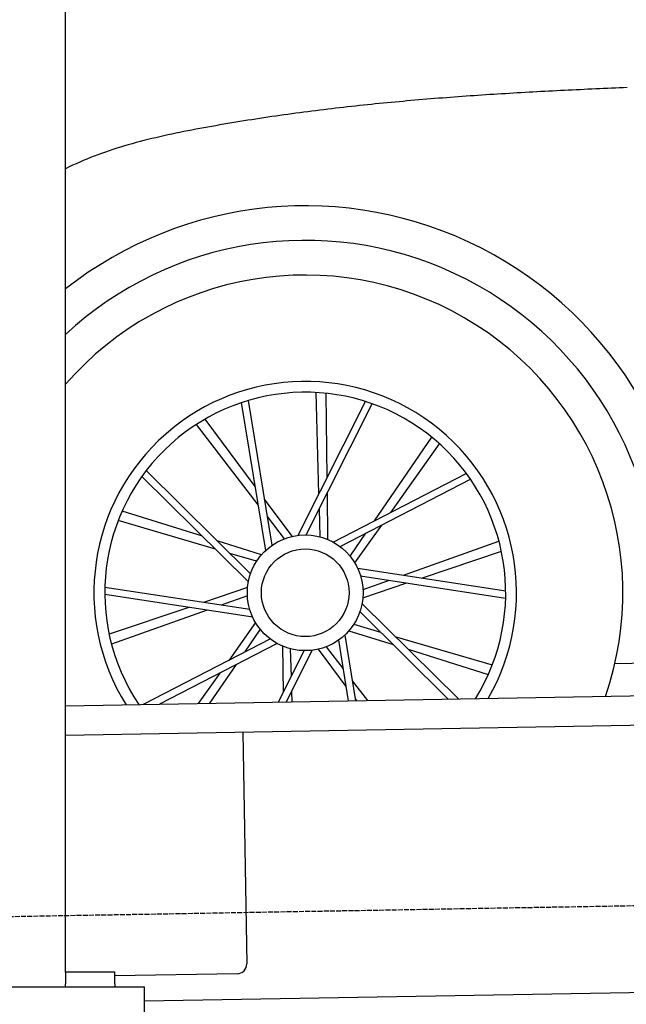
# Model space of a CAD drawing. Extents: x 1073 to 6773, y 6241 to 11416.
# Tile 4 of 60: x 1686 to 2300, y 7995 to 8991. Entities that reach past the tile are written whole.
import ezdxf

# ---------------------------------------------------------------- set-up
doc = ezdxf.new("R2010")
doc.units = 0
doc.linetypes.add('GEN3', pattern=[6.25, 5, -1.25])
doc.layers.get('0').update_dxf_attribs({"linetype": 'CONTINUOUS'})
doc.layers.add('3', color=6, linetype='GEN3')
doc.layers.add('CAR', color=10, linetype='CONTINUOUS')

msp = doc.modelspace()

# ---------------------------------------------------------------- linework, layer by layer
for p, q in [((1732.77, 8027.85), (1732.77, 10083.02)), ((1732.77, 8297.07), (4392.09, 8343.49)), ((4387.61, 8313.41), (1732.77, 8267.07)), ((1911.99, 8270.2), (1916.07, 8036.23)), ((4146.36, 8039.16), (1812.77, 7998.42)), ((1732.77, 8028.02), (1782.77, 8028.02)), ((1732.77, 8027.85), (1732.77, 8016.02)), ((1782.77, 8016.02), (1782.77, 8028.02)), ((1906.25, 8026.06), (1782.77, 8023.9)), ((1072.77, 8013.02), (1812.77, 8013.02)), ((1732.77, 8013.02), (1732.77, 8016.02)), ((1782.77, 8016.02), (1782.77, 8013.02)), ((1812.77, 7908.02), (1812.77, 8013.02))]:
    msp.add_line(p, q)
msp.add_arc((1906.07, 8036.06), 10, 271, 1)
at = {"layer": '3'}
msp.add_line((1175.28, 8075.31), (6230.44, 8163.55), dxfattribs=at)
at = {"layer": 'CAR'}
for p, q in [((1989.09, 8511.42), (1986.21, 8613.92)), ((1935.28, 8454.3), (1910.71, 8603.69)), ((1941.67, 8459.47), (1917.77, 8605.91)), ((1968.09, 8469.59), (2036.02, 8604.88)), ((1997.44, 8528.06), (1996.53, 8613.09)), ((1976.3, 8470.01), (2043.04, 8602.54)), ((1924.66, 8518.86), (1873.94, 8587.12)), ((1927.68, 8500.49), (1865.1, 8581.72)), ((2045.2, 8484.16), (2103.11, 8568.79)), ((2061.73, 8492.71), (2110.98, 8562.05)), ((1919.85, 8430.59), (1814.44, 8535.01)), ((1917.72, 8422.65), (1810.03, 8529.06)), ((2003.62, 8462.67), (2138.1, 8532.2)), ((2010.51, 8458.19), (2142.4, 8526.17)), ((1962.06, 8468.53), (1934.03, 8506.24)), ((1998.12, 8465.36), (1997.61, 8512.34)), ((1990.31, 8468.04), (1989.52, 8496.27)), ((1884.42, 8455.55), (1786.05, 8484.48)), ((1871.18, 8468.64), (1790.02, 8494.04)), ((1954.17, 8466.11), (1936.93, 8488.48)), ((2025.43, 8441.59), (2052.63, 8479.9)), ((2020.69, 8448.35), (2036.64, 8471.65)), ((1931.02, 8449.9), (1886.18, 8463.94)), ((2074.57, 8429.14), (2171.16, 8463.56)), ((1926.06, 8443.31), (1898.97, 8451.27)), ((2092.97, 8426.33), (2173.57, 8453.48)), ((2028.3, 8436.18), (2177.96, 8413.39)), ((2031.24, 8428.51), (2177.9, 8405.99)), ((1919.17, 8394.4), (1772.51, 8416.92)), ((1916.86, 8416.59), (1872.33, 8401.59)), ((2033.55, 8406.32), (2078.08, 8421.32)), ((2033.69, 8414.57), (2060.29, 8424.05)), ((1922.11, 8386.72), (1772.45, 8409.52)), ((1916.72, 8408.33), (1890.12, 8398.86)), ((1857.44, 8396.57), (1776.84, 8369.42)), ((2032.69, 8400.25), (2130.09, 8304.01)), ((1875.84, 8393.77), (1779.25, 8359.35)), ((2030.56, 8392.32), (2119.89, 8303.83)), ((1924.99, 8381.31), (1897.78, 8343.01)), ((2024.36, 8379.6), (2051.44, 8371.63)), ((1939.9, 8364.72), (1811.33, 8298.44)), ((1929.72, 8374.55), (1913.78, 8351.25)), ((2015.13, 8368.6), (2026.06, 8302.19)), ((2019.39, 8373), (2064.23, 8358.97)), ((2065.99, 8367.36), (2164.36, 8338.43)), ((1946.79, 8360.24), (1827.83, 8298.73)), ((1952.29, 8357.55), (1952.8, 8310.57)), ((1960.1, 8354.87), (1960.89, 8326.64)), ((1996.25, 8356.79), (2013.48, 8334.43)), ((2008.74, 8363.44), (2018.76, 8302.06)), ((1974.11, 8352.89), (1947.89, 8300.83)), ((1982.32, 8353.32), (1956.04, 8300.97)), ((1988.35, 8354.38), (2016.38, 8316.66)), ((2079.23, 8354.27), (2160.39, 8328.86)), ((1905.21, 8338.74), (1878.44, 8299.62)), ((2288.39, 8339.8), (2324.33, 8340.73)), ((1888.68, 8330.19), (1866.82, 8299.41)), ((2022.73, 8322.42), (2038.15, 8302.4)), ((1961.32, 8311.49), (1961.61, 8301.07)), ((2025.75, 8304.05), (2027.12, 8302.21))]:
    msp.add_line(p, q, dxfattribs=at)
msp.add_polyline3d([(2300.8, 8922.33, 0), (2296.83, 8922.16, 0), (2292.87, 8921.99, 0), (2288.91, 8921.82, 0), (2284.94, 8921.65, 0), (2280.98, 8921.48, 0), (2277.01, 8921.3, 0), (2273.05, 8921.13, 0), (2269.08, 8920.95, 0), (2265.12, 8920.77, 0), (2261.15, 8920.59, 0), (2257.18, 8920.4, 0), (2253.22, 8920.22, 0), (2249.25, 8920.03, 0), (2245.28, 8919.84, 0), (2241.32, 8919.65, 0), (2237.35, 8919.45, 0), (2233.38, 8919.25, 0), (2229.41, 8919.05, 0), (2225.44, 8918.85, 0), (2221.47, 8918.64, 0), (2217.5, 8918.44, 0), (2213.53, 8918.23, 0), (2209.56, 8918.01, 0), (2205.58, 8917.79, 0), (2201.61, 8917.57, 0), (2197.64, 8917.35, 0), (2193.66, 8917.13, 0), (2189.69, 8916.9, 0), (2185.71, 8916.66, 0), (2181.74, 8916.43, 0), (2177.76, 8916.19, 0), (2173.78, 8915.94, 0), (2169.81, 8915.69, 0), (2165.83, 8915.44, 0), (2161.85, 8915.19, 0), (2157.87, 8914.93, 0), (2153.89, 8914.67, 0), (2149.91, 8914.4, 0), (2145.92, 8914.13, 0), (2141.94, 8913.85, 0), (2137.96, 8913.57, 0), (2133.97, 8913.29, 0), (2129.99, 8913, 0), (2126, 8912.7, 0), (2122.01, 8912.41, 0), (2118.03, 8912.1, 0), (2114.04, 8911.8, 0), (2110.05, 8911.48, 0), (2106.06, 8911.17, 0), (2102.07, 8910.84, 0), (2098.07, 8910.52, 0), (2094.08, 8910.18, 0), (2090.09, 8909.85, 0), (2086.09, 8909.5, 0), (2082.1, 8909.15, 0), (2078.1, 8908.8, 0), (2074.1, 8908.44, 0), (2070.1, 8908.07, 0), (2066.1, 8907.7, 0), (2062.1, 8907.33, 0), (2058.1, 8906.94, 0), (2054.09, 8906.55, 0), (2050.09, 8906.16, 0), (2046.08, 8905.76, 0), (2042.08, 8905.35, 0), (2038.07, 8904.94, 0), (2034.06, 8904.52, 0), (2030.05, 8904.09, 0), (2026.04, 8903.66, 0), (2022.03, 8903.22, 0), (2018.01, 8902.77, 0), (2014, 8902.32, 0), (2009.98, 8901.86, 0), (2005.96, 8901.4, 0), (2001.94, 8900.92, 0), (1997.92, 8900.44, 0), (1993.9, 8899.96, 0), (1989.88, 8899.46, 0), (1985.86, 8898.96, 0), (1981.83, 8898.45, 0), (1977.8, 8897.93, 0), (1973.78, 8897.41, 0), (1969.75, 8896.88, 0), (1965.72, 8896.34, 0), (1961.68, 8895.79, 0), (1957.65, 8895.24, 0), (1953.62, 8894.68, 0), (1949.58, 8894.1, 0), (1945.54, 8893.53, 0), (1941.5, 8892.94, 0), (1937.46, 8892.34, 0), (1933.42, 8891.74, 0), (1929.37, 8891.13, 0), (1925.33, 8890.51, 0), (1921.28, 8889.88, 0), (1917.23, 8889.24, 0), (1913.18, 8888.6, 0), (1909.13, 8887.94, 0), (1905.08, 8887.28, 0), (1901.02, 8886.61, 0), (1896.97, 8885.93, 0), (1892.91, 8885.24, 0), (1888.85, 8884.54, 0), (1884.79, 8883.83, 0), (1880.73, 8883.11, 0), (1876.66, 8882.38, 0), (1872.59, 8881.65, 0), (1868.53, 8880.9, 0), (1864.46, 8880.14, 0), (1860.4, 8879.37, 0), (1856.33, 8878.58, 0), (1852.27, 8877.78, 0), (1848.22, 8876.97, 0), (1844.17, 8876.13, 0), (1840.12, 8875.28, 0), (1836.08, 8874.41, 0), (1832.05, 8873.53, 0), (1828.03, 8872.62, 0), (1824.01, 8871.69, 0), (1820.01, 8870.73, 0), (1816.02, 8869.76, 0), (1812.04, 8868.76, 0), (1808.07, 8867.73, 0), (1804.11, 8866.67, 0), (1800.17, 8865.59, 0), (1796.25, 8864.48, 0), (1792.34, 8863.35, 0), (1788.45, 8862.18, 0), (1784.58, 8860.97, 0), (1780.73, 8859.74, 0), (1776.89, 8858.47, 0), (1773.08, 8857.17, 0), (1769.29, 8855.84, 0), (1765.52, 8854.46, 0), (1761.78, 8853.05, 0), (1758.06, 8851.6, 0), (1754.36, 8850.11, 0), (1750.69, 8848.58, 0), (1747.05, 8847.01, 0), (1743.44, 8845.4, 0), (1739.85, 8843.74, 0), (1736.3, 8842.04, 0), (1732.77, 8840.3, 0)], dxfattribs=at)
for radius in [58.57, 58.57, 44.33]:
    msp.add_circle((1975.21, 8411.45), radius, dxfattribs=at)
for radius, start, end in [(391.35, 357.53333, 128.27779), (356.42, 357.14299, 132.85748), (321.28, 340.95275, 138.989), (213.75, 329.98656, 212.01344), (202.76, 328.10145, 213.89855)]:
    msp.add_arc((1975.21, 8411.45), radius, start, end, dxfattribs=at)

doc.saveas('drawing.dxf')
